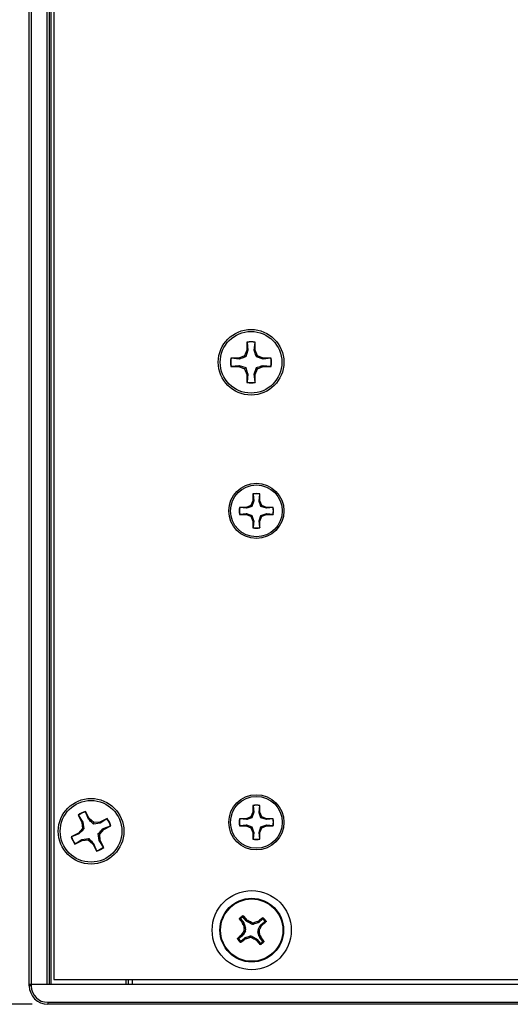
# Paper-space layout 'P3m-V' of a CAD drawing. Header units: inches. Extents: x 0.3 to 33.8, y 0.2 to 21.7.
# Tile 4 of 23: x 6.1 to 7.3, y 3.9 to 6.3. Entities that reach past the tile are written whole.
import ezdxf

# ---------------------------------------------------------------- set-up
doc = ezdxf.new("R2010")
doc.units = ezdxf.units.IN
doc.header["$MEASUREMENT"] = 0
doc.layers.add('BORDERS', color=7, linetype='Continuous')
doc.styles.add('SLDTEXTSTYLE0', font='TXT', dxfattribs={"width": 0.75})
doc.dimstyles.new('SLDDIMSTYLE8', dxfattribs={"dimtxt": 0.137795, "dimasz": 0.14, "dimexe": 0, "dimexo": 0.0625, "dimgap": 0.034449, "dimtad": 1, "dimdec": 3, "dimlfac": 2, "dimrnd": 1e-09, "dimzin": 4, "dimdsep": 46, "dimtxsty": 'SLDTEXTSTYLE0', "dimblk1": 'CLOSED', "dimblk2": 'CLOSED', "dimsah": 1, "dimcen": 0.09, "dimadec": 0, "dimazin": 1, "dimtfac": 1, "dimtdec": 3, "dimtofl": 0, "dimtmove": 0, "dimatfit": 3, "dimldrblk": 'CLOSED', "dimfxl": 0, "dimfrac": 2, "dimtolj": 1, "dimtzin": 12, "dimarcsym": 0})

# ---------------------------------------------------------------- blocks, each defined once
blk = doc.blocks.new('_Closed')
at = {"color": 0, "linetype": 'ByBlock', "lineweight": -2}
for p, q in [((-1, 0.166667), (0, 0)), ((-1, 0.166667), (-1, -0.166667)), ((0, 0), (-1, -0.166667)), ((0, 0), (-1, 0))]:
    blk.add_line(p, q, dxfattribs=at)
blk = doc.blocks.new('_D_51')
at = {"layer": 'BORDERS'}
for p, q in [((6.1163, 11.98), (5.1096, 11.98)), ((5.1489, 3.855), (5.1489, 11.98)), ((4.724, 7.8148), (4.724, 7.8568)), ((4.724, 7.8568), (4.9428, 7.8568)), ((4.9428, 7.8568), (4.9428, 7.8148)), ((4.724, 7.5094), (4.724, 7.4674)), ((4.9428, 7.4674), (4.9428, 7.5094)), ((4.724, 7.4674), (4.9428, 7.4674)), ((6.1163, 3.855), (5.1096, 3.855))]:
    blk.add_line(p, q, dxfattribs=at)
at = {"layer": 'BORDERS', "xscale": 0.14, "yscale": 0.14}
for p, rotation in [((5.1489, 11.98, 0.9375), 90.00000000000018), ((5.1489, 3.855, 0.9375), 270.0000000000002)]:
    blk.add_blockref('_Closed', p, dxfattribs=dict(at, rotation=rotation))
at = {"layer": 'BORDERS', "char_height": 0.1378, "attachment_point": 1, "rotation": 90, "style": 'SLDTEXTSTYLE0'}
for s, insert in [('16.250', (4.9713, 7.3821)), ('413', (4.7651, 7.5094))]:
    blk.add_mtext(s, dxfattribs=dict(at, insert=insert))

psp = doc.layouts.new('P3m-V')

# ---------------------------------------------------------------- linework, layer by layer
at = {"color": 7, "linetype": 'Continuous', "lineweight": 25}
for p, q in [((6.10884, 3.90499), (6.10884, 11.92999)), ((6.11384, 11.92999), (6.11384, 3.90499)), ((6.15384, 3.90499), (6.15384, 11.92999)), ((6.15884, 11.92999), (6.15884, 3.90499)), ((6.16384, 11.92999), (6.16384, 3.90499)), ((6.17134, 11.91749), (6.17134, 3.91749)), ((6.65929, 5.52929), (6.65929, 5.50902)), ((6.65968, 5.52858), (6.65929, 5.52929)), ((6.65968, 5.52858), (6.66169, 5.50854)), ((6.6777, 5.50854), (6.67971, 5.52858)), ((6.67971, 5.52858), (6.68009, 5.52929)), ((6.68009, 5.50902), (6.68009, 5.52929)), ((6.65929, 5.50902), (6.65336, 5.49468)), ((6.66169, 5.50854), (6.65612, 5.49192)), ((6.66169, 5.50854), (6.65929, 5.50902)), ((6.6777, 5.50854), (6.68009, 5.50902)), ((6.68603, 5.49468), (6.68009, 5.50902)), ((6.63902, 5.48875), (6.61874, 5.48875)), ((6.61945, 5.48836), (6.61874, 5.48875)), ((6.6395, 5.48635), (6.61945, 5.48836)), ((6.65336, 5.49468), (6.63902, 5.48875)), ((6.6395, 5.48635), (6.63902, 5.48875)), ((6.65612, 5.49192), (6.65336, 5.49468)), ((6.68327, 5.49192), (6.68603, 5.49468)), ((6.69989, 5.48635), (6.68327, 5.49192)), ((6.70037, 5.48875), (6.68603, 5.49468)), ((6.69989, 5.48635), (6.70037, 5.48875)), ((6.71993, 5.48836), (6.69989, 5.48635)), ((6.72064, 5.48875), (6.70037, 5.48875)), ((6.71993, 5.48836), (6.72064, 5.48875)), ((6.61945, 5.46833), (6.61874, 5.46795)), ((6.61874, 5.46795), (6.63902, 5.46795)), ((6.61945, 5.46833), (6.6395, 5.47034)), ((6.6395, 5.47034), (6.63902, 5.46795)), ((6.63902, 5.46795), (6.65336, 5.46201)), ((6.6395, 5.47034), (6.65612, 5.46477)), ((6.65612, 5.46477), (6.65336, 5.46201)), ((6.65336, 5.46201), (6.65929, 5.44767)), ((6.6777, 5.44815), (6.68327, 5.46477)), ((6.68009, 5.44767), (6.68603, 5.46201)), ((6.68327, 5.46477), (6.68603, 5.46201)), ((6.68603, 5.46201), (6.70037, 5.46795)), ((6.69989, 5.47034), (6.70037, 5.46795)), ((6.69989, 5.47034), (6.71993, 5.46833)), ((6.70037, 5.46795), (6.72064, 5.46795)), ((6.71993, 5.46833), (6.72064, 5.46795)), ((6.66169, 5.44815), (6.65929, 5.44767)), ((6.65929, 5.44767), (6.65929, 5.4274)), ((6.65968, 5.42811), (6.65929, 5.4274)), ((6.66169, 5.44815), (6.65968, 5.42811)), ((6.67971, 5.42811), (6.6777, 5.44815)), ((6.6777, 5.44815), (6.68009, 5.44767)), ((6.67971, 5.42811), (6.68009, 5.4274)), ((6.68009, 5.4274), (6.68009, 5.44767)), ((6.67442, 5.12829), (6.66943, 5.11625)), ((6.67442, 5.14532), (6.67442, 5.12829)), ((6.67474, 5.14472), (6.67442, 5.14532)), ((6.67643, 5.12789), (6.67442, 5.12829)), ((6.67474, 5.14472), (6.67643, 5.12789)), ((6.68988, 5.12789), (6.69157, 5.14472)), ((6.68988, 5.12789), (6.69189, 5.12829)), ((6.69157, 5.14472), (6.69189, 5.14532)), ((6.69189, 5.12829), (6.69189, 5.14532)), ((6.69687, 5.11625), (6.69189, 5.12829)), ((6.6574, 5.11127), (6.64037, 5.11127)), ((6.64097, 5.11095), (6.64037, 5.11127)), ((6.6578, 5.10926), (6.64097, 5.11095)), ((6.66943, 5.11625), (6.6574, 5.11127)), ((6.6578, 5.10926), (6.6574, 5.11127)), ((6.67175, 5.11394), (6.66943, 5.11625)), ((6.67643, 5.12789), (6.67175, 5.11394)), ((6.69456, 5.11394), (6.69687, 5.11625)), ((6.70851, 5.10926), (6.69456, 5.11394)), ((6.70891, 5.11127), (6.69687, 5.11625)), ((6.70851, 5.10926), (6.70891, 5.11127)), ((6.72534, 5.11095), (6.70851, 5.10926)), ((6.72594, 5.11127), (6.70891, 5.11127)), ((6.72534, 5.11095), (6.72594, 5.11127)), ((6.64097, 5.09412), (6.64037, 5.0938)), ((6.64037, 5.0938), (6.6574, 5.0938)), ((6.64097, 5.09412), (6.6578, 5.09581)), ((6.6578, 5.09581), (6.6574, 5.0938)), ((6.6574, 5.0938), (6.66943, 5.08881)), ((6.6578, 5.09581), (6.67175, 5.09113)), ((6.67175, 5.09113), (6.66943, 5.08881)), ((6.66943, 5.08881), (6.67442, 5.07677)), ((6.68988, 5.07717), (6.69456, 5.09113)), ((6.69189, 5.07677), (6.69687, 5.08881)), ((6.69456, 5.09113), (6.69687, 5.08881)), ((6.69687, 5.08881), (6.70891, 5.0938)), ((6.70851, 5.09581), (6.70891, 5.0938)), ((6.70851, 5.09581), (6.72534, 5.09412)), ((6.70891, 5.0938), (6.72594, 5.0938)), ((6.72534, 5.09412), (6.72594, 5.0938)), ((6.67643, 5.07717), (6.67442, 5.07677)), ((6.67442, 5.07677), (6.67442, 5.05975)), ((6.67474, 5.06035), (6.67442, 5.05975)), ((6.67643, 5.07717), (6.67474, 5.06035)), ((6.69157, 5.06035), (6.68988, 5.07717)), ((6.68988, 5.07717), (6.69189, 5.07677)), ((6.69157, 5.06035), (6.69189, 5.05975)), ((6.69189, 5.05975), (6.69189, 5.07677)), ((6.67442, 4.35792), (6.67442, 4.34089)), ((6.67474, 4.35732), (6.67442, 4.35792)), ((6.67474, 4.35732), (6.67643, 4.34049)), ((6.68988, 4.34049), (6.69157, 4.35732)), ((6.69157, 4.35732), (6.69189, 4.35792)), ((6.69189, 4.34089), (6.69189, 4.35792)), ((6.23268, 4.33316), (6.24189, 4.31509)), ((6.23334, 4.3327), (6.23268, 4.33316)), ((6.23334, 4.3327), (6.24424, 4.31576)), ((6.25119, 4.3418), (6.25121, 4.34261)), ((6.2585, 4.32303), (6.25119, 4.3418)), ((6.26042, 4.32455), (6.25121, 4.34261)), ((6.67442, 4.34089), (6.66943, 4.32885)), ((6.67643, 4.34049), (6.67175, 4.32653)), ((6.67643, 4.34049), (6.67442, 4.34089)), ((6.68988, 4.34049), (6.69189, 4.34089)), ((6.69687, 4.32885), (6.69189, 4.34089)), ((6.24424, 4.31576), (6.24189, 4.31509)), ((6.24189, 4.31509), (6.24312, 4.29963)), ((6.24424, 4.31576), (6.24683, 4.29842)), ((6.2585, 4.32303), (6.26042, 4.32455)), ((6.27222, 4.31447), (6.26042, 4.32455)), ((6.27102, 4.31076), (6.27222, 4.31447)), ((6.28836, 4.31335), (6.27102, 4.31076)), ((6.28769, 4.3157), (6.27222, 4.31447)), ((6.30576, 4.32491), (6.28769, 4.3157)), ((6.28836, 4.31335), (6.28769, 4.3157)), ((6.3053, 4.32424), (6.28836, 4.31335)), ((6.3053, 4.32424), (6.30576, 4.32491)), ((6.6574, 4.32387), (6.64037, 4.32387)), ((6.64097, 4.32354), (6.64037, 4.32387)), ((6.6578, 4.32185), (6.64097, 4.32354)), ((6.64097, 4.30672), (6.6578, 4.30841)), ((6.66943, 4.32885), (6.6574, 4.32387)), ((6.6578, 4.32185), (6.6574, 4.32387)), ((6.6578, 4.30841), (6.6574, 4.3064)), ((6.6578, 4.30841), (6.67175, 4.30373)), ((6.67175, 4.32653), (6.66943, 4.32885)), ((6.69456, 4.32653), (6.69687, 4.32885)), ((6.70851, 4.32185), (6.69456, 4.32653)), ((6.70891, 4.32387), (6.69687, 4.32885)), ((6.70851, 4.32185), (6.70891, 4.32387)), ((6.72534, 4.32354), (6.70851, 4.32185)), ((6.70851, 4.30841), (6.70891, 4.3064)), ((6.70851, 4.30841), (6.72534, 4.30672)), ((6.72594, 4.32387), (6.70891, 4.32387)), ((6.72534, 4.32354), (6.72594, 4.32387)), ((6.23304, 4.28782), (6.21498, 4.27861)), ((6.23455, 4.28591), (6.21579, 4.27859)), ((6.24312, 4.29963), (6.23304, 4.28782)), ((6.23455, 4.28591), (6.23304, 4.28782)), ((6.24683, 4.29842), (6.24312, 4.29963)), ((6.28594, 4.26923), (6.28336, 4.28657)), ((6.28336, 4.28657), (6.28707, 4.28536)), ((6.28707, 4.28536), (6.29714, 4.29717)), ((6.28829, 4.26989), (6.28707, 4.28536)), ((6.29563, 4.29908), (6.3144, 4.3064)), ((6.29563, 4.29908), (6.29714, 4.29717)), ((6.29714, 4.29717), (6.31521, 4.30638)), ((6.3144, 4.3064), (6.31521, 4.30638)), ((6.64097, 4.30672), (6.64037, 4.3064)), ((6.64037, 4.3064), (6.6574, 4.3064)), ((6.6574, 4.3064), (6.66943, 4.30141)), ((6.67175, 4.30373), (6.66943, 4.30141)), ((6.66943, 4.30141), (6.67442, 4.28937)), ((6.67643, 4.28977), (6.67442, 4.28937)), ((6.67442, 4.28937), (6.67442, 4.27235)), ((6.67643, 4.28977), (6.67474, 4.27294)), ((6.68988, 4.28977), (6.69456, 4.30373)), ((6.69157, 4.27294), (6.68988, 4.28977)), ((6.68988, 4.28977), (6.69189, 4.28937)), ((6.69189, 4.28937), (6.69687, 4.30141)), ((6.69189, 4.27235), (6.69189, 4.28937)), ((6.69456, 4.30373), (6.69687, 4.30141)), ((6.69687, 4.30141), (6.70891, 4.3064)), ((6.70891, 4.3064), (6.72594, 4.3064)), ((6.72534, 4.30672), (6.72594, 4.3064)), ((6.21579, 4.27859), (6.21498, 4.27861)), ((6.22443, 4.26008), (6.24249, 4.26929)), ((6.22489, 4.26075), (6.22443, 4.26008)), ((6.22489, 4.26075), (6.24183, 4.27164)), ((6.24183, 4.27164), (6.25917, 4.27423)), ((6.24183, 4.27164), (6.24249, 4.26929)), ((6.24249, 4.26929), (6.25796, 4.27052)), ((6.25917, 4.27423), (6.25796, 4.27052)), ((6.25796, 4.27052), (6.26976, 4.26044)), ((6.27168, 4.26196), (6.26976, 4.26044)), ((6.26976, 4.26044), (6.27898, 4.24238)), ((6.27168, 4.26196), (6.27899, 4.24319)), ((6.28594, 4.26923), (6.28829, 4.26989)), ((6.29684, 4.25229), (6.28594, 4.26923)), ((6.29751, 4.25183), (6.28829, 4.26989)), ((6.67474, 4.27294), (6.67442, 4.27235)), ((6.69157, 4.27294), (6.69189, 4.27235)), ((6.27899, 4.24319), (6.27898, 4.24238)), ((6.29684, 4.25229), (6.29751, 4.25183)), ((6.6438, 4.07011), (6.65111, 4.0611)), ((6.64844, 4.05969), (6.65111, 4.0611)), ((6.64978, 4.05696), (6.64844, 4.05969)), ((6.65253, 4.05841), (6.64978, 4.05696)), ((6.65731, 4.06612), (6.64999, 4.07514)), ((6.65253, 4.05841), (6.65589, 4.0471)), ((6.65731, 4.06612), (6.65924, 4.06845)), ((6.65924, 4.06845), (6.66162, 4.06657)), ((6.66162, 4.06657), (6.65964, 4.06419)), ((6.67002, 4.05856), (6.65964, 4.06419)), ((6.67002, 4.05856), (6.67038, 4.06201)), ((6.6763, 4.06139), (6.67595, 4.05795)), ((6.68726, 4.06131), (6.67595, 4.05795)), ((6.68581, 4.06405), (6.68854, 4.0654)), ((6.68726, 4.06131), (6.68581, 4.06405)), ((6.68854, 4.0654), (6.68995, 4.06273)), ((6.69896, 4.07004), (6.68995, 4.06273)), ((6.69497, 4.05653), (6.70399, 4.06384)), ((6.65527, 4.04117), (6.64965, 4.03079)), ((6.65527, 4.04117), (6.65183, 4.04153)), ((6.65245, 4.04746), (6.65589, 4.0471)), ((6.69024, 4.03753), (6.6868, 4.03789)), ((6.69016, 4.02658), (6.6868, 4.03789)), ((6.68741, 4.04381), (6.69303, 4.05419)), ((6.68741, 4.04381), (6.69086, 4.04346)), ((6.69542, 4.05221), (6.69303, 4.05419)), ((6.69497, 4.05653), (6.6973, 4.0546)), ((6.6973, 4.0546), (6.69542, 4.05221)), ((6.64771, 4.02846), (6.6387, 4.02115)), ((6.64373, 4.01495), (6.65274, 4.02226)), ((6.64539, 4.03039), (6.64727, 4.03277)), ((6.64771, 4.02846), (6.64539, 4.03039)), ((6.64727, 4.03277), (6.64965, 4.03079)), ((6.65415, 4.01959), (6.65274, 4.02226)), ((6.65687, 4.02094), (6.65415, 4.01959)), ((6.65543, 4.02368), (6.66674, 4.02704)), ((6.65543, 4.02368), (6.65687, 4.02094)), ((6.66638, 4.0236), (6.66674, 4.02704)), ((6.67266, 4.02642), (6.67231, 4.02298)), ((6.67266, 4.02642), (6.68304, 4.0208)), ((6.68106, 4.01842), (6.68304, 4.0208)), ((6.68345, 4.01654), (6.68106, 4.01842)), ((6.68538, 4.01886), (6.68345, 4.01654)), ((6.68538, 4.01886), (6.69269, 4.00985)), ((6.69016, 4.02658), (6.6929, 4.02802)), ((6.69425, 4.0253), (6.69158, 4.02389)), ((6.69889, 4.01488), (6.69158, 4.02389)), ((6.6929, 4.02802), (6.69425, 4.0253)), ((6.17134, 3.91749), (8.67134, 3.91749)), ((6.35384, 3.90499), (6.35384, 3.91749)), ((6.35884, 3.91749), (6.35884, 3.90499)), ((6.36884, 3.91749), (6.36884, 3.90499)), ((6.10884, 3.90187), (6.10884, 3.90499)), ((6.10884, 3.90499), (6.11384, 3.90499)), ((6.11384, 3.90499), (6.10884, 3.90499)), ((6.11384, 3.90187), (6.10884, 3.90187)), ((6.11384, 3.90499), (6.11384, 3.90187)), ((8.72884, 3.90499), (6.11384, 3.90499)), ((6.15384, 3.90499), (6.11384, 3.90499)), ((6.15572, 3.85999), (6.15572, 3.85499)), ((6.15572, 3.85999), (8.68697, 3.85999)), ((8.68697, 3.85499), (6.15572, 3.85499))]:
    psp.add_line(p, q, dxfattribs=at)
for centre, radius in [((6.66969, 5.47835), 0.083), ((6.66969, 5.47835), 0.078), ((6.68315, 5.10253), 0.06975), ((6.68315, 5.10253), 0.0655), ((6.68315, 4.31513), 0.06975), ((6.26509, 4.29249), 0.083), ((6.26509, 4.29249), 0.078), ((6.68315, 4.31513), 0.0655), ((6.67134, 4.04249), 0.1), ((6.67134, 4.04249), 0.0805), ((6.67134, 4.04249), 0.07876)]:
    psp.add_circle(centre, radius, dxfattribs=at)
for centre, radius, start, end in [((6.66969, 5.47835), 0.052, 78.46304, 101.53696), ((6.66969, 5.47835), 0.05123, 78.72385, 101.27615), ((6.66969, 5.47835), 0.052, 168.46304, 191.53696), ((6.66969, 5.47835), 0.05123, 168.72385, 191.27615), ((6.66969, 5.47835), 0.05123, 348.72385, 11.27615), ((6.66969, 5.47835), 0.052, 348.46304, 11.53696), ((6.66969, 5.47835), 0.052, 258.46304, 281.53696), ((6.66969, 5.47835), 0.05123, 258.72385, 281.27615), ((6.68315, 5.10253), 0.04367, 78.46304, 101.53696), ((6.68315, 5.10253), 0.04302, 78.72385, 101.27615), ((6.68315, 5.10253), 0.04367, 168.46304, 191.53696), ((6.68315, 5.10253), 0.04302, 168.72385, 191.27615), ((6.68315, 5.10253), 0.04302, 348.72385, 11.27615), ((6.68315, 5.10253), 0.04367, 348.46304, 11.53696), ((6.68315, 5.10253), 0.04367, 258.46304, 281.53696), ((6.68315, 5.10253), 0.04302, 258.72385, 281.27615), ((6.68315, 4.31513), 0.04367, 78.46304, 101.53696), ((6.68315, 4.31513), 0.04302, 78.72385, 101.27615), ((6.26509, 4.29249), 0.052, 105.48493, 128.55885), ((6.26509, 4.29249), 0.05123, 105.74574, 128.29804), ((6.26509, 4.29249), 0.05123, 15.74574, 38.29804), ((6.26509, 4.29249), 0.052, 15.48493, 38.55885), ((6.68315, 4.31513), 0.04367, 168.46304, 191.53696), ((6.68315, 4.31513), 0.04302, 168.72385, 191.27615), ((6.68315, 4.31513), 0.04302, 348.72385, 11.27615), ((6.68315, 4.31513), 0.04367, 348.46304, 11.53696), ((6.26509, 4.29249), 0.052, 195.48493, 218.55885), ((6.26509, 4.29249), 0.05123, 195.74574, 218.29804), ((6.68315, 4.31513), 0.04367, 258.46304, 281.53696), ((6.68315, 4.31513), 0.04302, 258.72385, 281.27615), ((6.26509, 4.29249), 0.052, 285.48493, 308.55885), ((6.26509, 4.29249), 0.05123, 285.74574, 308.29804), ((7.28107, 4.54237), 0.79574, 216.38885, 217.34269), ((6.67134, 4.04249), 0.04248, 121.78058, 136.33153), ((6.67134, 4.04249), 0.04007, 124.8945, 133.21762), ((6.05659, 3.54882), 0.79574, 40.76943, 41.72326), ((6.238, 3.2432), 0.92596, 62.16303, 62.77407), ((6.93074, 3.17107), 0.92596, 105.33804, 105.94908), ((7.17121, 3.43277), 0.79574, 126.38885, 127.34269), ((6.17767, 4.65725), 0.79574, 310.76943, 311.72326), ((6.67134, 4.04249), 0.04007, 34.8945, 43.21762), ((6.67134, 4.04249), 0.04248, 31.78058, 46.33153), ((7.47064, 3.60915), 0.92596, 152.16303, 152.77407), ((7.54276, 4.30189), 0.92596, 195.33804, 195.94908), ((5.79992, 3.78309), 0.92596, 15.33804, 15.94908), ((5.87205, 4.47584), 0.92596, 332.16303, 332.77407), ((6.67134, 4.04249), 0.04248, 211.78058, 226.33153), ((7.16502, 3.42774), 0.79574, 130.76943, 131.72326), ((6.67134, 4.04249), 0.04007, 214.8945, 223.21762), ((6.17147, 4.65222), 0.79574, 306.38885, 307.34269), ((6.41194, 4.91391), 0.92596, 285.33804, 285.94908), ((7.10469, 4.84179), 0.92596, 242.16303, 242.77407), ((7.2861, 4.53617), 0.79574, 220.76943, 221.72326), ((6.67134, 4.04249), 0.04248, 301.78058, 316.33153), ((6.06162, 3.54262), 0.79574, 36.38885, 37.34269), ((6.67134, 4.04249), 0.04007, 304.8945, 313.21762), ((6.15572, 3.90187), 0.04688, 180, 270), ((6.15572, 3.90187), 0.04188, 180, 270)]:
    psp.add_arc(centre, radius, start, end, dxfattribs=at)
for centre, major_axis, ratio, start_param, end_param in [((6.64499, 4.05615), (-0.00696, -0.00367), 0.994307, 2.9463327, 3.3368526), ((6.66341, 4.0711), (0.00503, 0.00606), 0.994307, 2.9463327, 3.3368526), ((6.67374, 4.0655), (0.00082, 0.00783), 0.993591, 2.7511616, 3.5320237), ((6.685, 4.06885), (-0.00367, 0.00696), 0.994307, 2.9463327, 3.3368526), ((6.64834, 4.04489), (-0.00783, 0.00082), 0.993591, 2.7511616, 3.5320237), ((6.69435, 4.0401), (0.00783, -0.00082), 0.993591, 2.7511616, 3.5320237), ((6.69994, 4.05043), (0.00606, -0.00503), 0.994307, 2.9463327, 3.3368526), ((6.64274, 4.03456), (-0.00606, 0.00503), 0.994307, 2.9463327, 3.3368526), ((6.65768, 4.01614), (0.00367, -0.00696), 0.994307, 2.9463327, 3.3368526), ((6.66895, 4.01949), (-0.00082, -0.00783), 0.993591, 2.7511616, 3.5320237), ((6.67928, 4.01389), (-0.00503, -0.00606), 0.994307, 2.9463327, 3.3368526), ((6.6977, 4.02884), (0.00696, 0.00367), 0.994307, 2.9463327, 3.3368526)]:
    psp.add_ellipse(centre, major_axis=major_axis, ratio=ratio, start_param=start_param, end_param=end_param, dxfattribs=at)
for points, knots in [([(6.68327, 5.49192), (6.68183, 5.49607), (6.6798, 5.50194), (6.67818, 5.50704), (6.6777, 5.50854)], [0, 0, 0, 0, 0.7055493, 1, 1, 1, 1]), ([(6.65612, 5.49192), (6.65197, 5.49049), (6.6461, 5.48845), (6.641, 5.48683), (6.6395, 5.48635)], [0, 0, 0, 0, 0.7055493, 1, 1, 1, 1]), ([(6.65612, 5.46477), (6.65755, 5.46062), (6.65959, 5.45475), (6.66121, 5.44965), (6.66169, 5.44815)], [0, 0, 0, 0, 0.7055493, 1, 1, 1, 1]), ([(6.68327, 5.46477), (6.68742, 5.4662), (6.69329, 5.46824), (6.69839, 5.46986), (6.69989, 5.47034)], [0, 0, 0, 0, 0.7055493, 1, 1, 1, 1]), ([(6.67175, 5.11394), (6.66827, 5.11273), (6.66334, 5.11102), (6.65906, 5.10966), (6.6578, 5.10926)], [0, 0, 0, 0, 0.7055493, 1, 1, 1, 1]), ([(6.69456, 5.11394), (6.69335, 5.11742), (6.69164, 5.12235), (6.69028, 5.12663), (6.68988, 5.12789)], [0, 0, 0, 0, 0.7055493, 1, 1, 1, 1]), ([(6.67175, 5.09113), (6.67296, 5.08765), (6.67467, 5.08272), (6.67603, 5.07844), (6.67643, 5.07717)], [0, 0, 0, 0, 0.7055493, 1, 1, 1, 1]), ([(6.69456, 5.09113), (6.69804, 5.09234), (6.70297, 5.09405), (6.70725, 5.09541), (6.70851, 5.09581)], [0, 0, 0, 0, 0.7055493, 1, 1, 1, 1]), ([(6.69456, 4.32653), (6.69335, 4.33001), (6.69164, 4.33495), (6.69028, 4.33923), (6.68988, 4.34049)], [0, 0, 0, 0, 0.7055493, 1, 1, 1, 1]), ([(6.27102, 4.31076), (6.26786, 4.3138), (6.26337, 4.3181), (6.25961, 4.32191), (6.2585, 4.32303)], [0, 0, 0, 0, 0.7055493, 1, 1, 1, 1]), ([(6.67175, 4.32653), (6.66827, 4.32533), (6.66334, 4.32361), (6.65906, 4.32225), (6.6578, 4.32185)], [0, 0, 0, 0, 0.7055493, 1, 1, 1, 1]), ([(6.69456, 4.30373), (6.69804, 4.30494), (6.70297, 4.30665), (6.70725, 4.30801), (6.70851, 4.30841)], [0, 0, 0, 0, 0.7055493, 1, 1, 1, 1]), ([(6.24683, 4.29842), (6.24379, 4.29526), (6.23948, 4.29077), (6.23568, 4.28701), (6.23455, 4.28591)], [0, 0, 0, 0, 0.7055493, 1, 1, 1, 1]), ([(6.28336, 4.28657), (6.2864, 4.28973), (6.2907, 4.29422), (6.29451, 4.29798), (6.29563, 4.29908)], [0, 0, 0, 0, 0.7055493, 1, 1, 1, 1]), ([(6.67175, 4.30373), (6.67296, 4.30025), (6.67467, 4.29532), (6.67603, 4.29103), (6.67643, 4.28977)], [0, 0, 0, 0, 0.7055493, 1, 1, 1, 1]), ([(6.25917, 4.27423), (6.26233, 4.27119), (6.26681, 4.26688), (6.27057, 4.26308), (6.27168, 4.26196)], [0, 0, 0, 0, 0.7055493, 1, 1, 1, 1]), ([(6.64049, 4.07029), (6.64042, 4.0704), (6.64029, 4.07064), (6.64025, 4.07106), (6.64035, 4.07148), (6.64053, 4.07171), (6.64062, 4.07183)], [0, 0, 0, 0, 0.2526917, 0.5055172, 0.7534417, 1, 1, 1, 1]), ([(6.6438, 4.07011), (6.64325, 4.07014), (6.64214, 4.07022), (6.64104, 4.07026), (6.64049, 4.07029)], [0, 0, 0, 0, 0.49464991, 1, 1, 1, 1]), ([(6.64062, 4.07183), (6.64115, 4.07181), (6.64224, 4.07178), (6.64335, 4.07172), (6.6439, 4.0717)], [0, 0, 0, 0, 0.4958449, 1, 1, 1, 1]), ([(6.6439, 4.0717), (6.64382, 4.0716), (6.64364, 4.0714), (6.64353, 4.07101), (6.64354, 4.07061), (6.64365, 4.07031), (6.64376, 4.07016), (6.6438, 4.07011)], [0, 0, 0, 0, 0.2255497, 0.4511533, 0.6755815, 0.8996403, 1, 1, 1, 1]), ([(6.64842, 4.07536), (6.64851, 4.07591), (6.64868, 4.077), (6.64888, 4.07807), (6.64897, 4.0786)], [0, 0, 0, 0, 0.5041524, 1, 1, 1, 1]), ([(6.64999, 4.07514), (6.6499, 4.07523), (6.64972, 4.07542), (6.64934, 4.07557), (6.64894, 4.07558), (6.64863, 4.07549), (6.64847, 4.07539), (6.64842, 4.07536)], [0, 0, 0, 0, 0.2255496, 0.4511532, 0.6755812, 0.89964, 1, 1, 1, 1]), ([(6.64897, 4.0786), (6.64909, 4.07866), (6.64932, 4.07878), (6.64972, 4.07881), (6.6501, 4.07872), (6.65036, 4.07856), (6.65047, 4.07844), (6.6505, 4.07841)], [0, 0, 0, 0, 0.22437011, 0.44841436, 0.68090265, 0.92557481, 1, 1, 1, 1]), ([(6.6505, 4.07841), (6.65041, 4.07786), (6.65023, 4.07678), (6.65007, 4.07568), (6.64999, 4.07514)], [0, 0, 0, 0, 0.50535269, 1, 1, 1, 1]), ([(6.67038, 4.06201), (6.67119, 4.06168), (6.6728, 4.06101), (6.6749, 4.06104), (6.67602, 4.06132), (6.6763, 4.06139)], [0, 0, 0, 0, 0.4271588, 0.8543492, 1, 1, 1, 1]), ([(6.69896, 4.07004), (6.69899, 4.07059), (6.69906, 4.0717), (6.69911, 4.07279), (6.69914, 4.07334)], [0, 0, 0, 0, 0.49464991, 1, 1, 1, 1]), ([(6.70054, 4.06993), (6.70045, 4.07002), (6.70025, 4.07019), (6.69986, 4.07031), (6.69946, 4.0703), (6.69916, 4.07019), (6.69901, 4.07007), (6.69896, 4.07004)], [0, 0, 0, 0, 0.2255497, 0.4511533, 0.6755815, 0.8996403, 1, 1, 1, 1]), ([(6.69914, 4.07334), (6.69925, 4.07341), (6.69949, 4.07355), (6.69991, 4.07358), (6.70033, 4.07349), (6.70056, 4.07331), (6.70067, 4.07322)], [0, 0, 0, 0, 0.2526917, 0.5055172, 0.7534417, 1, 1, 1, 1]), ([(6.70067, 4.07322), (6.70066, 4.07268), (6.70063, 4.0716), (6.70057, 4.07049), (6.70054, 4.06993)], [0, 0, 0, 0, 0.4958449, 1, 1, 1, 1]), ([(6.70399, 4.06384), (6.70408, 4.06394), (6.70427, 4.06412), (6.70441, 4.0645), (6.70443, 4.06489), (6.70434, 4.06521), (6.70424, 4.06537), (6.70421, 4.06542)], [0, 0, 0, 0, 0.2255496, 0.4511532, 0.6755812, 0.89964, 1, 1, 1, 1]), ([(6.70726, 4.06333), (6.70671, 4.06343), (6.70563, 4.0636), (6.70453, 4.06376), (6.70399, 4.06384)], [0, 0, 0, 0, 0.5053527, 1, 1, 1, 1]), ([(6.70421, 4.06542), (6.70476, 4.06533), (6.70585, 4.06515), (6.70692, 4.06496), (6.70745, 4.06487)], [0, 0, 0, 0, 0.5041524, 1, 1, 1, 1]), ([(6.70745, 4.06487), (6.70751, 4.06475), (6.70763, 4.06451), (6.70766, 4.06412), (6.70757, 4.06374), (6.70741, 4.06348), (6.70729, 4.06336), (6.70726, 4.06333)], [0, 0, 0, 0, 0.22437011, 0.44841436, 0.68090265, 0.92557481, 1, 1, 1, 1]), ([(6.65183, 4.04153), (6.65216, 4.04234), (6.65282, 4.04395), (6.6528, 4.04605), (6.65252, 4.04717), (6.65245, 4.04746)], [0, 0, 0, 0, 0.4271588, 0.8543492, 1, 1, 1, 1]), ([(6.69086, 4.04346), (6.69052, 4.04265), (6.68986, 4.04104), (6.68989, 4.03894), (6.69017, 4.03782), (6.69024, 4.03753)], [0, 0, 0, 0, 0.4271588, 0.8543492, 1, 1, 1, 1]), ([(6.63523, 4.02012), (6.63517, 4.02024), (6.63506, 4.02047), (6.63503, 4.02087), (6.63512, 4.02125), (6.63528, 4.02151), (6.6354, 4.02163), (6.63543, 4.02165)], [0, 0, 0, 0, 0.22437011, 0.44841436, 0.68090265, 0.92557481, 1, 1, 1, 1]), ([(6.63848, 4.01957), (6.63793, 4.01966), (6.63683, 4.01983), (6.63576, 4.02003), (6.63523, 4.02012)], [0, 0, 0, 0, 0.5041524, 1, 1, 1, 1]), ([(6.63543, 4.02165), (6.63597, 4.02156), (6.63705, 4.02138), (6.63815, 4.02122), (6.6387, 4.02115)], [0, 0, 0, 0, 0.5053527, 1, 1, 1, 1]), ([(6.6387, 4.02115), (6.6386, 4.02105), (6.63842, 4.02087), (6.63827, 4.02049), (6.63825, 4.02009), (6.63834, 4.01978), (6.63845, 4.01962), (6.63848, 4.01957)], [0, 0, 0, 0, 0.2255496, 0.4511532, 0.6755812, 0.89964, 1, 1, 1, 1]), ([(6.64201, 4.01177), (6.64203, 4.01231), (6.64206, 4.01339), (6.64211, 4.0145), (6.64214, 4.01505)], [0, 0, 0, 0, 0.4958476, 1, 1, 1, 1]), ([(6.64355, 4.01164), (6.64343, 4.01157), (6.6432, 4.01144), (6.64278, 4.0114), (6.64235, 4.0115), (6.64213, 4.01168), (6.64201, 4.01177)], [0, 0, 0, 0, 0.25269173, 0.50551722, 0.75344174, 1, 1, 1, 1]), ([(6.64214, 4.01505), (6.64224, 4.01497), (6.64244, 4.01479), (6.64283, 4.01468), (6.64322, 4.01469), (6.64353, 4.0148), (6.64368, 4.01491), (6.64373, 4.01495)], [0, 0, 0, 0, 0.2255497, 0.4511533, 0.6755815, 0.8996403, 1, 1, 1, 1]), ([(6.64373, 4.01495), (6.64369, 4.0144), (6.64362, 4.01329), (6.64357, 4.0122), (6.64355, 4.01164)], [0, 0, 0, 0, 0.4946473, 1, 1, 1, 1]), ([(6.67231, 4.02298), (6.6715, 4.02331), (6.66989, 4.02398), (6.66779, 4.02395), (6.66667, 4.02367), (6.66638, 4.0236)], [0, 0, 0, 0, 0.42715877, 0.85434923, 1, 1, 1, 1]), ([(6.69218, 4.00658), (6.69227, 4.00712), (6.69245, 4.0082), (6.69261, 4.0093), (6.69269, 4.00985)], [0, 0, 0, 0, 0.5053527, 1, 1, 1, 1]), ([(6.69269, 4.00985), (6.69278, 4.00976), (6.69297, 4.00957), (6.69335, 4.00942), (6.69374, 4.0094), (6.69406, 4.0095), (6.69422, 4.0096), (6.69427, 4.00963)], [0, 0, 0, 0, 0.2255496, 0.4511532, 0.6755812, 0.89964, 1, 1, 1, 1]), ([(6.69427, 4.00963), (6.69418, 4.00908), (6.694, 4.00798), (6.69381, 4.00691), (6.69372, 4.00638)], [0, 0, 0, 0, 0.5041524, 1, 1, 1, 1]), ([(6.69878, 4.01329), (6.69887, 4.01339), (6.69904, 4.01359), (6.69916, 4.01398), (6.69915, 4.01437), (6.69904, 4.01468), (6.69892, 4.01483), (6.69889, 4.01488)], [0, 0, 0, 0, 0.2255497, 0.4511533, 0.6755815, 0.8996403, 1, 1, 1, 1]), ([(6.70207, 4.01316), (6.70153, 4.01318), (6.70045, 4.01321), (6.69934, 4.01326), (6.69878, 4.01329)], [0, 0, 0, 0, 0.4958476, 1, 1, 1, 1]), ([(6.69889, 4.01488), (6.69944, 4.01484), (6.70055, 4.01477), (6.70164, 4.01473), (6.70219, 4.0147)], [0, 0, 0, 0, 0.4946473, 1, 1, 1, 1]), ([(6.70219, 4.0147), (6.70226, 4.01458), (6.7024, 4.01435), (6.70243, 4.01393), (6.70234, 4.01351), (6.70216, 4.01328), (6.70207, 4.01316)], [0, 0, 0, 0, 0.25269173, 0.50551722, 0.75344174, 1, 1, 1, 1]), ([(6.69372, 4.00638), (6.6936, 4.00633), (6.69336, 4.00621), (6.69297, 4.00618), (6.69259, 4.00627), (6.69233, 4.00643), (6.69221, 4.00655), (6.69218, 4.00658)], [0, 0, 0, 0, 0.2243701, 0.4484144, 0.6809027, 0.9255748, 1, 1, 1, 1])]:
    psp.add_open_spline(points, degree=3, knots=knots, dxfattribs=at)

# ---------------------------------------------------------------- dimensions: what is measured, and where the dimension line sits
at = {"layer": 'BORDERS'}
dim = psp.add_linear_dim(base=(5.14893, 11.97999), p1=(6.15572, 3.85499), p2=(6.15572, 11.97999), angle=90, dimstyle='SLDDIMSTYLE8', dxfattribs=at)
dim.commit()
dim.dimension.update_dxf_attribs({"geometry": '_D_51', "text_midpoint": (5.14893, 7.66209), "dimtype": 160})

doc.saveas('drawing.dxf')
